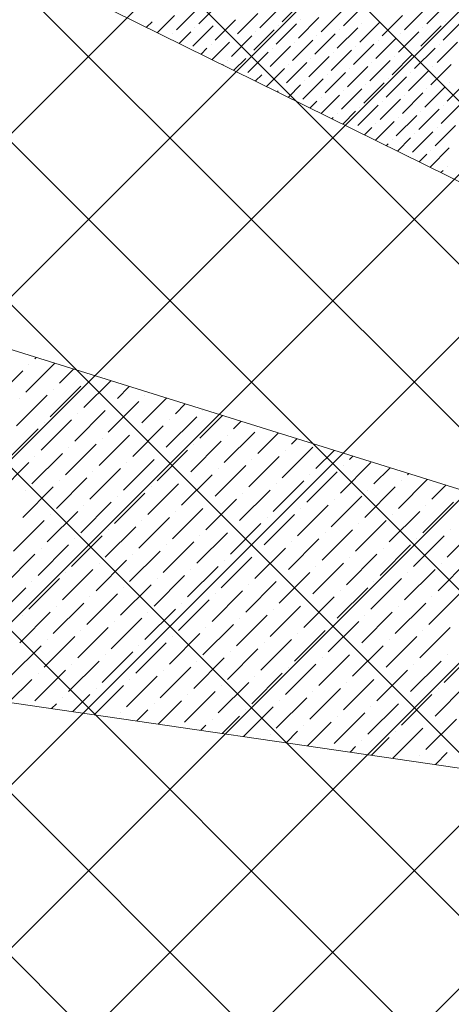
# Model space of a CAD drawing. Header units: millimetres. Extents: x -150 to 17700, y -24664 to 13830.
# Tile 11 of 58: x 6391 to 7328, y 6958 to 9095. Entities that reach past the tile are written whole.
import ezdxf

# ---------------------------------------------------------------- set-up
doc = ezdxf.new("R2010")
doc.units = ezdxf.units.MM
doc.header["$MEASUREMENT"] = 0
doc.layers.get('0').update_dxf_attribs({"lineweight": 5})
doc.layers.add('RCP XREF$0$A-CEILING-01', color=9, linetype='Continuous', lineweight=0, true_color=0x808080)
doc.layers.add('RCP XREF$0$A-CELING ELEMENT', color=9, linetype='Continuous', lineweight=0, true_color=0x808080)

# ---------------------------------------------------------------- blocks, each defined once
blk = doc.blocks.new('RCP XREF')
at = {"layer": 'RCP XREF$0$A-CEILING-01', "color": 8, "linetype": 'Continuous', "lineweight": 0, "true_color": 0x808080}
for p, q in [((10245.6, 3542.9), (408.6, 13380)), ((1148.7, 3270), (11258.7, 13380)), ((10776, 4073.3), (1469.2, 13380)), ((1502.2, 3270), (11612.2, 13380)), ((11129.5, 4426.8), (2176.3, 13380)), ((2209.3, 3270), (12319.3, 13380)), ((10834.4, 5075.5), (2529.9, 13380)), ((2562.9, 3270), (12672.9, 13380)), ((11011.1, 5252.3), (2883.5, 13380)), ((2916.4, 3270), (13026.4, 13380)), ((4273.6, 3920), (13733.6, 13380)), ((5943.5, 8418.4), (10905.1, 13380)), ((6030, 6030), (13380, 13380)), ((1855.8, 3270), (11865.8, 13280)), ((10125.7, 3309.3), (200, 13235)), ((10952.7, 4250), (6072.8, 9130)), ((10599.2, 3896.5), (6090, 8405.7)), ((10422.4, 3719.7), (5923.7, 8218.4))]:
    blk.add_line(p, q, dxfattribs=at)
at = {"layer": 'RCP XREF$0$A-CELING ELEMENT', "color": 8, "lineweight": 0, "true_color": 0x808080}
for p, q in [((9134.2, 7859.4), (4048, 10373.8)), ((4048, 9103.3), (9012.6, 7556.4)), ((8939.7, 7238.1), (4048, 7952.3))]:
    blk.add_line(p, q, dxfattribs=at)
at = {"layer": 'RCP XREF$0$A-CELING ELEMENT', "color": 8, "linetype": 'Continuous', "lineweight": 0, "true_color": 0x808080, "transparency": 33554687}
for p, q in [((6780.3, 9086.3), (6824.5, 9130.5)), ((6961.5, 9090.7), (7005.7, 9134.9)), ((7094.1, 9081.9), (7138.3, 9126.1)), ((7275.3, 9086.3), (7319.5, 9130.5)), ((6731.7, 9073.1), (6775.9, 9117.3)), ((6864.3, 9064.2), (6908.5, 9108.4)), ((6912.9, 9077.5), (6957.1, 9121.7)), ((7045.5, 9068.7), (7089.7, 9112.8)), ((7226.7, 9073.1), (7270.9, 9117.3)), ((6667, 9079.1), (6678.7, 9090.7)), ((6690.7, 9067.4), (6727.3, 9104)), ((6815.7, 9051), (6859.9, 9095.2)), ((6820.1, 9090.7), (6820.1, 9090.7)), ((6948.3, 9042.1), (6992.5, 9086.3)), ((6996.9, 9055.4), (7041.1, 9099.6)), ((7001.3, 9095.2), (7001.3, 9095.2)), ((7129.5, 9046.6), (7173.7, 9090.7)), ((7133.9, 9086.3), (7133.9, 9086.3)), ((7178.1, 9059.8), (7222.3, 9104)), ((7310.7, 9051), (7354.9, 9095.2)), ((7315.1, 9090.7), (7315.1, 9090.7)), ((6722.9, 9064.2), (6722.9, 9064.2)), ((6738, 9044), (6762.7, 9068.7)), ((6767.1, 9037.7), (6811.3, 9081.9)), ((6771.5, 9077.5), (6771.5, 9077.5)), ((6899.7, 9028.9), (6943.9, 9073.1)), ((6904.1, 9068.7), (6904.1, 9068.7)), ((6952.7, 9081.9), (6952.7, 9081.9)), ((7032.3, 9020), (7076.4, 9064.2)), ((7080.9, 9033.3), (7125.1, 9077.5)), ((7085.3, 9073.1), (7085.3, 9073.1)), ((7213.4, 9024.5), (7257.6, 9068.7)), ((7217.9, 9064.2), (7217.9, 9064.2)), ((7262.1, 9037.7), (7306.3, 9081.9)), ((7266.5, 9077.5), (7266.5, 9077.5)), ((6806.9, 9042.1), (6806.9, 9042.1)), ((6809, 9008.9), (6846.6, 9046.6)), ((6851.1, 9015.6), (6895.2, 9059.8)), ((6855.5, 9055.4), (6855.5, 9055.4)), ((6983.6, 9006.8), (7027.8, 9051)), ((6988.1, 9046.6), (6988.1, 9046.6)), ((7036.7, 9059.8), (7036.7, 9059.8)), ((7116.2, 8997.9), (7160.4, 9042.1)), ((7164.8, 9011.2), (7209, 9055.4)), ((7169.3, 9051), (7169.3, 9051)), ((7297.4, 9002.4), (7341.6, 9046.6)), ((7301.8, 9042.1), (7301.8, 9042.1)), ((6785.3, 9020.6), (6798, 9033.3)), ((6886.4, 8980.3), (6930.6, 9024.5)), ((6890.8, 9020), (6890.8, 9020)), ((6935, 8993.5), (6979.2, 9037.7)), ((6939.4, 9033.3), (6939.4, 9033.3)), ((7067.6, 8984.7), (7111.8, 9028.9)), ((7072, 9024.5), (7072, 9024.5)), ((7120.6, 9037.7), (7120.6, 9037.7)), ((7200.2, 8975.8), (7244.4, 9020)), ((7248.8, 8989.1), (7293, 9033.3)), ((7253.2, 9028.9), (7253.2, 9028.9)), ((6832.6, 8997.2), (6833.4, 8997.9)), ((6842.2, 9006.8), (6842.2, 9006.8)), ((6856.3, 8985.5), (6882, 9011.2)), ((6970.4, 8958.2), (7014.6, 9002.4)), ((6974.8, 8997.9), (6974.8, 8997.9)), ((7019, 8971.4), (7063.2, 9015.6)), ((7023.4, 9011.2), (7023.4, 9011.2)), ((7151.6, 8962.6), (7195.8, 9006.8)), ((7156, 9002.4), (7156, 9002.4)), ((7204.6, 9015.6), (7204.6, 9015.6)), ((7284.2, 8953.7), (7328.4, 8997.9)), ((6926.2, 8984.7), (6926.2, 8984.7)), ((6927.3, 8950.4), (6966, 8989.1)), ((7054.3, 8936.1), (7098.5, 8980.3)), ((7103, 8949.3), (7147.2, 8993.5)), ((7107.4, 8989.1), (7107.4, 8989.1)), ((7235.5, 8940.5), (7279.7, 8984.7)), ((7240, 8980.3), (7240, 8980.3)), ((7288.6, 8993.5), (7288.6, 8993.5)), ((6903.6, 8962.1), (6917.3, 8975.8)), ((7005.7, 8922.8), (7049.9, 8967)), ((7010.2, 8962.6), (7010.2, 8962.6)), ((7058.8, 8975.8), (7058.8, 8975.8)), ((7138.3, 8914), (7182.5, 8958.2)), ((7186.9, 8927.2), (7231.1, 8971.4)), ((7191.4, 8967), (7191.4, 8967)), ((7319.5, 8918.4), (7363.7, 8962.6)), ((7323.9, 8958.2), (7323.9, 8958.2)), ((6950.9, 8938.7), (6952.7, 8940.5)), ((6961.5, 8949.3), (6961.5, 8949.3)), ((6974.6, 8927), (7001.3, 8953.7)), ((7089.7, 8900.7), (7133.9, 8944.9)), ((7094.1, 8940.5), (7094.1, 8940.5)), ((7142.7, 8953.7), (7142.7, 8953.7)), ((7222.3, 8891.9), (7266.5, 8936.1)), ((7270.9, 8905.1), (7315.1, 8949.3)), ((7275.3, 8944.9), (7275.3, 8944.9)), ((7021.9, 8903.6), (7036.7, 8918.4)), ((7045.5, 8927.2), (7045.5, 8927.2)), ((7045.6, 8891.9), (7085.3, 8931.6)), ((7173.7, 8878.6), (7217.9, 8922.8)), ((7178.1, 8918.4), (7178.1, 8918.4)), ((7226.7, 8931.6), (7226.7, 8931.6)), ((7306.3, 8869.8), (7350.4, 8914)), ((7080.9, 8891.9), (7080.9, 8891.9)), ((7092.9, 8868.6), (7120.6, 8896.3)), ((7125.1, 8865.4), (7169.3, 8909.6)), ((7129.5, 8905.1), (7129.5, 8905.1)), ((7257.6, 8856.5), (7301.8, 8900.7)), ((7262.1, 8896.3), (7262.1, 8896.3)), ((7310.7, 8909.6), (7310.7, 8909.6)), ((7069.2, 8880.3), (7072, 8883)), ((7163.9, 8833.5), (7204.6, 8874.2)), ((7164.8, 8869.8), (7164.8, 8869.8)), ((7209, 8843.3), (7253.2, 8887.5)), ((7213.4, 8883), (7213.4, 8883)), ((7140.2, 8845.2), (7156, 8860.9)), ((7244.4, 8807.9), (7288.6, 8852.1)), ((7293, 8821.2), (7337.2, 8865.4)), ((7297.4, 8860.9), (7297.4, 8860.9)), ((7200.2, 8834.4), (7200.2, 8834.4)), ((7211.2, 8810.1), (7240, 8838.8)), ((7248.8, 8847.7), (7248.8, 8847.7)), ((7187.5, 8821.8), (7191.4, 8825.6)), ((7282.2, 8775), (7323.9, 8816.7)), ((7284.2, 8812.3), (7284.2, 8812.3)), ((7235.5, 8799.1), (7235.5, 8799.1)), ((7258.5, 8786.7), (7275.3, 8803.5)), ((7305.8, 8763.3), (7310.7, 8768.1)), ((7319.5, 8777), (7319.5, 8777)), ((6424.6, 8359.3), (6427.2, 8362)), ((6404.7, 8286.4), (6467.7, 8349.4)), ((6411.3, 8346.1), (6411.3, 8346.1)), ((6477.6, 8306.3), (6508.1, 8336.8)), ((6331.8, 8266.5), (6398.1, 8332.8)), ((6457.7, 8233.4), (6524, 8299.7)), ((6464.4, 8293), (6464.4, 8293)), ((6530.6, 8253.3), (6589, 8311.6)), ((6537.3, 8312.9), (6537.3, 8312.9)), ((6603.6, 8273.2), (6629.4, 8299)), ((6384.8, 8213.5), (6451.1, 8279.8)), ((6391.4, 8273.2), (6391.4, 8273.2)), ((6656.6, 8220.1), (6710.3, 8273.8)), ((6663.2, 8279.8), (6663.2, 8279.8)), ((6583.7, 8200.2), (6650, 8266.5)), ((6590.3, 8259.9), (6590.3, 8259.9)), ((6729.5, 8240), (6750.7, 8261.2)), ((6510.8, 8180.3), (6577.1, 8246.6)), ((6517.4, 8240), (6517.4, 8240)), ((6709.6, 8167.1), (6775.9, 8233.4)), ((6782.6, 8187), (6831.6, 8236)), ((6789.2, 8246.6), (6789.2, 8246.6)), ((6437.8, 8160.5), (6504.1, 8226.8)), ((6444.5, 8220.1), (6444.5, 8220.1)), ((6636.7, 8147.2), (6703, 8213.5)), ((6716.3, 8226.8), (6716.3, 8226.8)), ((6855.5, 8206.9), (6872, 8223.4)), ((6364.9, 8140.6), (6431.2, 8206.9)), ((6563.8, 8127.3), (6630.1, 8193.6)), ((6570.4, 8187), (6570.4, 8187)), ((6643.3, 8206.9), (6643.3, 8206.9)), ((6835.6, 8133.9), (6901.9, 8200.2)), ((6842.2, 8193.6), (6842.2, 8193.6)), ((6908.5, 8153.8), (6952.9, 8198.2)), ((6981.4, 8173.7), (6993.3, 8185.6)), ((6490.9, 8107.4), (6557.2, 8173.7)), ((6497.5, 8167.1), (6497.5, 8167.1)), ((6762.7, 8114.1), (6829, 8180.3)), ((6769.3, 8173.7), (6769.3, 8173.7)), ((6961.5, 8100.8), (7027.8, 8167.1)), ((6418, 8087.5), (6484.2, 8153.8)), ((6424.6, 8147.2), (6424.6, 8147.2)), ((6689.7, 8094.2), (6756, 8160.5)), ((6696.4, 8153.8), (6696.4, 8153.8)), ((6888.6, 8080.9), (6954.9, 8147.2)), ((6968.2, 8160.5), (6968.2, 8160.5)), ((7034.5, 8120.7), (7074.2, 8160.4)), ((7107.4, 8140.6), (7114.6, 8147.8)), ((6345, 8067.7), (6411.3, 8133.9)), ((6616.8, 8074.3), (6683.1, 8140.6)), ((6623.5, 8133.9), (6623.5, 8133.9)), ((6815.7, 8061), (6882, 8127.3)), ((6895.2, 8140.6), (6895.2, 8140.6)), ((7087.5, 8067.7), (7153.8, 8133.9)), ((7094.1, 8127.3), (7094.1, 8127.3)), ((7160.4, 8087.5), (7195.5, 8122.6)), ((6471, 8034.5), (6537.3, 8100.8)), ((6543.9, 8054.4), (6610.2, 8120.7)), ((6550.5, 8114.1), (6550.5, 8114.1)), ((6742.8, 8041.1), (6809.1, 8107.4)), ((6749.4, 8100.8), (6749.4, 8100.8)), ((6822.3, 8120.7), (6822.3, 8120.7)), ((7014.6, 8047.8), (7080.9, 8114.1)), ((7021.2, 8107.4), (7021.2, 8107.4)), ((7233.3, 8107.4), (7235.9, 8110)), ((6398.1, 8014.6), (6464.4, 8080.9)), ((6477.6, 8094.2), (6477.6, 8094.2)), ((6669.9, 8021.2), (6736.2, 8087.5)), ((6676.5, 8080.9), (6676.5, 8080.9)), ((6941.7, 8027.9), (7007.9, 8094.2)), ((6948.3, 8087.5), (6948.3, 8087.5)), ((7140.5, 8014.6), (7206.8, 8080.9)), ((7213.4, 8034.5), (7276.3, 8097.4)), ((7220.1, 8094.2), (7220.1, 8094.2)), ((7286.4, 8054.4), (7316.8, 8084.8)), ((6404.7, 8074.3), (6404.7, 8074.3)), ((6596.9, 8001.4), (6663.2, 8067.7)), ((6603.6, 8061), (6603.6, 8061)), ((6868.7, 8008), (6935, 8074.3)), ((6875.4, 8067.7), (6875.4, 8067.7)), ((7067.6, 7994.7), (7133.9, 8061)), ((7147.2, 8074.3), (7147.2, 8074.3)), ((6524, 7981.5), (6590.3, 8047.8)), ((6530.6, 8041.1), (6530.6, 8041.1)), ((6795.8, 7988.1), (6862.1, 8054.4)), ((6802.4, 8047.8), (6802.4, 8047.8)), ((6994.7, 7974.8), (7061, 8041.1)), ((7074.2, 8054.4), (7074.2, 8054.4)), ((7266.5, 7981.5), (7332.8, 8047.8)), ((7273.1, 8041.1), (7273.1, 8041.1)), ((6451.1, 7961.6), (6517.4, 8027.9)), ((6457.7, 8021.2), (6457.7, 8021.2)), ((6650, 7948.3), (6716.3, 8014.6)), ((6722.9, 7968.2), (6789.2, 8034.5)), ((6729.5, 8027.9), (6729.5, 8027.9)), ((6921.8, 7955), (6988.1, 8021.2)), ((6928.4, 8014.6), (6928.4, 8014.6)), ((7001.3, 8034.5), (7001.3, 8034.5)), ((7193.6, 7961.6), (7259.9, 8027.9)), ((7200.2, 8021.2), (7200.2, 8021.2)), ((6378.2, 7941.7), (6444.5, 8008)), ((6577.1, 7928.4), (6643.3, 7994.7)), ((6656.6, 8008), (6656.6, 8008)), ((6848.8, 7935.1), (6915.1, 8001.4)), ((6855.5, 7994.7), (6855.5, 7994.7)), ((7120.6, 7941.7), (7186.9, 8008)), ((7127.3, 8001.4), (7127.3, 8001.4)), ((7319.5, 7928.4), (7385.8, 7994.7)), ((6504.1, 7908.6), (6570.4, 7974.8)), ((6583.7, 7988.1), (6583.7, 7988.1)), ((6775.9, 7915.2), (6842.2, 7981.5)), ((6782.6, 7974.8), (6782.6, 7974.8)), ((7047.7, 7921.8), (7114, 7988.1)), ((7054.3, 7981.5), (7054.3, 7981.5)), ((7246.6, 7908.6), (7312.9, 7974.8)), ((7326.1, 7988.1), (7326.1, 7988.1)), ((6431.2, 7888.7), (6497.5, 7955)), ((6510.8, 7968.2), (6510.8, 7968.2)), ((6703, 7895.3), (6769.3, 7961.6)), ((6709.6, 7955), (6709.6, 7955)), ((6974.8, 7901.9), (7041.1, 7968.2)), ((6981.4, 7961.6), (6981.4, 7961.6)), ((7173.7, 7888.7), (7240, 7955)), ((7253.2, 7968.2), (7253.2, 7968.2)), ((6358.3, 7868.8), (6424.6, 7935.1)), ((6437.8, 7948.3), (6437.8, 7948.3)), ((6630.1, 7875.4), (6696.4, 7941.7)), ((6636.7, 7935.1), (6636.7, 7935.1)), ((6901.9, 7882), (6968.2, 7948.3)), ((6908.5, 7941.7), (6908.5, 7941.7)), ((7100.8, 7868.8), (7167, 7935.1)), ((7180.3, 7948.3), (7180.3, 7948.3)), ((6557.2, 7855.5), (6623.5, 7921.8)), ((6563.8, 7915.2), (6563.8, 7915.2)), ((6756, 7842.3), (6822.3, 7908.6)), ((6829, 7862.2), (6895.2, 7928.4)), ((6835.6, 7921.8), (6835.6, 7921.8)), ((7027.8, 7848.9), (7094.1, 7915.2)), ((7034.5, 7908.6), (7034.5, 7908.6)), ((7107.4, 7928.4), (7107.4, 7928.4)), ((7299.6, 7855.5), (7365.9, 7921.8)), ((7306.3, 7915.2), (7306.3, 7915.2)), ((6484.2, 7835.6), (6550.5, 7901.9)), ((6490.9, 7895.3), (6490.9, 7895.3)), ((6683.1, 7822.4), (6749.4, 7888.7)), ((6762.7, 7901.9), (6762.7, 7901.9)), ((6954.9, 7829), (7021.2, 7895.3)), ((6961.5, 7888.7), (6961.5, 7888.7)), ((7226.7, 7835.6), (7293, 7901.9)), ((7233.3, 7895.3), (7233.3, 7895.3)), ((6411.3, 7815.7), (6477.6, 7882)), ((6418, 7875.4), (6418, 7875.4)), ((6610.2, 7802.5), (6676.5, 7868.8)), ((6689.7, 7882), (6689.7, 7882)), ((6882, 7809.1), (6948.3, 7875.4)), ((6888.6, 7868.8), (6888.6, 7868.8)), ((7153.8, 7815.7), (7220.1, 7882)), ((7160.4, 7875.4), (7160.4, 7875.4)), ((6338.4, 7795.9), (6404.7, 7862.2)), ((6537.3, 7782.6), (6603.6, 7848.9)), ((6616.8, 7862.2), (6616.8, 7862.2)), ((6809.1, 7789.2), (6875.4, 7855.5)), ((6815.7, 7848.9), (6815.7, 7848.9)), ((7080.9, 7795.9), (7147.2, 7862.2)), ((7087.5, 7855.5), (7087.5, 7855.5)), ((7279.7, 7782.6), (7346, 7848.9)), ((6464.4, 7762.7), (6530.6, 7829)), ((6471, 7822.4), (6471, 7822.4)), ((6543.9, 7842.3), (6543.9, 7842.3)), ((6736.2, 7769.3), (6802.4, 7835.6)), ((6742.8, 7829), (6742.8, 7829)), ((6935, 7756.1), (7001.3, 7822.4)), ((7007.9, 7776), (7074.2, 7842.3)), ((7014.6, 7835.6), (7014.6, 7835.6)), ((7206.8, 7762.7), (7273.1, 7829)), ((7213.4, 7822.4), (7213.4, 7822.4)), ((7286.4, 7842.3), (7286.4, 7842.3)), ((6391.4, 7742.8), (6457.7, 7809.1)), ((6398.1, 7802.5), (6398.1, 7802.5)), ((6663.2, 7749.5), (6729.5, 7815.7)), ((6669.9, 7809.1), (6669.9, 7809.1)), ((6862.1, 7736.2), (6928.4, 7802.5)), ((6941.7, 7815.7), (6941.7, 7815.7)), ((7133.9, 7742.8), (7200.2, 7809.1)), ((7140.5, 7802.5), (7140.5, 7802.5)), ((6590.3, 7729.6), (6656.6, 7795.9)), ((6596.9, 7789.2), (6596.9, 7789.2)), ((6789.2, 7716.3), (6855.5, 7782.6)), ((6868.7, 7795.9), (6868.7, 7795.9)), ((7061, 7722.9), (7127.3, 7789.2)), ((7067.6, 7782.6), (7067.6, 7782.6)), ((6517.4, 7709.7), (6583.7, 7776)), ((6524, 7769.3), (6524, 7769.3)), ((6716.3, 7696.4), (6782.6, 7762.7)), ((6795.8, 7776), (6795.8, 7776)), ((6988.1, 7703.1), (7054.3, 7769.3)), ((6994.7, 7762.7), (6994.7, 7762.7)), ((7259.9, 7709.7), (7326.1, 7776)), ((7266.5, 7769.3), (7266.5, 7769.3)), ((6444.5, 7689.8), (6510.8, 7756.1)), ((6451.1, 7749.5), (6451.1, 7749.5)), ((6643.3, 7676.5), (6709.6, 7742.8)), ((6722.9, 7756.1), (6722.9, 7756.1)), ((6915.1, 7683.2), (6981.4, 7749.5)), ((6921.8, 7742.8), (6921.8, 7742.8)), ((7186.9, 7689.8), (7253.2, 7756.1)), ((7193.6, 7749.5), (7193.6, 7749.5)), ((6371.5, 7669.9), (6437.8, 7736.2)), ((6570.4, 7656.6), (6636.7, 7722.9)), ((6577.1, 7716.3), (6577.1, 7716.3)), ((6650, 7736.2), (6650, 7736.2)), ((6842.2, 7663.3), (6908.5, 7729.6)), ((6848.8, 7722.9), (6848.8, 7722.9)), ((7041.1, 7650), (7107.4, 7716.3)), ((7114, 7669.9), (7180.3, 7736.2)), ((7120.6, 7729.6), (7120.6, 7729.6)), ((7312.9, 7656.6), (7379.2, 7722.9)), ((7319.5, 7716.3), (7319.5, 7716.3)), ((6497.5, 7636.8), (6563.8, 7703.1)), ((6504.1, 7696.4), (6504.1, 7696.4)), ((6769.3, 7643.4), (6835.6, 7709.7)), ((6775.9, 7703.1), (6775.9, 7703.1)), ((6968.2, 7630.1), (7034.5, 7696.4)), ((7047.7, 7709.7), (7047.7, 7709.7)), ((7240, 7636.8), (7306.3, 7703.1)), ((7246.6, 7696.4), (7246.6, 7696.4)), ((6424.6, 7616.9), (6490.9, 7683.2)), ((6431.2, 7676.5), (6431.2, 7676.5)), ((6696.4, 7623.5), (6762.7, 7689.8)), ((6703, 7683.2), (6703, 7683.2)), ((6895.2, 7610.2), (6961.5, 7676.5)), ((6974.8, 7689.8), (6974.8, 7689.8)), ((7167, 7616.9), (7233.3, 7683.2)), ((7173.7, 7676.5), (7173.7, 7676.5)), ((6368.2, 7613.5), (6418, 7663.3)), ((6623.5, 7603.6), (6689.7, 7669.9)), ((6630.1, 7663.3), (6630.1, 7663.3)), ((6822.3, 7590.4), (6888.6, 7656.6)), ((6901.9, 7669.9), (6901.9, 7669.9)), ((7094.1, 7597), (7160.4, 7663.3)), ((7100.8, 7656.6), (7100.8, 7656.6)), ((6507, 7593.3), (6543.9, 7630.1)), ((6553.3, 7586.5), (6616.8, 7650)), ((6557.2, 7643.4), (6557.2, 7643.4)), ((6749.4, 7570.5), (6815.7, 7636.8)), ((6756, 7630.1), (6756, 7630.1)), ((6829, 7650), (6829, 7650)), ((7021.2, 7577.1), (7087.5, 7643.4)), ((7027.8, 7636.8), (7027.8, 7636.8)), ((7220.1, 7563.8), (7286.4, 7630.1)), ((7293, 7583.7), (7359.3, 7650)), ((7299.6, 7643.4), (7299.6, 7643.4)), ((6460.7, 7600), (6471, 7610.2)), ((6484.2, 7623.5), (6484.2, 7623.5)), ((6683.1, 7610.2), (6683.1, 7610.2)), ((6692.1, 7566.2), (6742.8, 7616.9)), ((6948.3, 7557.2), (7014.6, 7623.5)), ((6954.9, 7616.9), (6954.9, 7616.9)), ((7147.2, 7544), (7213.4, 7610.2)), ((7226.7, 7623.5), (7226.7, 7623.5)), ((6610.2, 7590.4), (6610.2, 7590.4)), ((6645.9, 7573), (6669.9, 7597)), ((6877.2, 7539.2), (6941.7, 7603.6)), ((6882, 7597), (6882, 7597)), ((7074.2, 7524.1), (7140.5, 7590.4)), ((7153.8, 7603.6), (7153.8, 7603.6)), ((6809.1, 7577.1), (6809.1, 7577.1)), ((6831, 7546), (6868.7, 7583.7)), ((7016.1, 7518.9), (7067.6, 7570.5)), ((7080.9, 7583.7), (7080.9, 7583.7)), ((7273.1, 7510.8), (7339.4, 7577.1)), ((7279.7, 7570.5), (7279.7, 7570.5)), ((6784.7, 7552.7), (6795.8, 7563.8)), ((6969.8, 7525.7), (6994.7, 7550.6)), ((7007.9, 7563.8), (7007.9, 7563.8)), ((7201.2, 7491.9), (7266.5, 7557.2)), ((7206.8, 7550.6), (7206.8, 7550.6)), ((6935, 7544), (6935, 7544)), ((7133.9, 7530.7), (7133.9, 7530.7)), ((7154.9, 7498.7), (7193.6, 7537.3)), ((7108.6, 7505.4), (7120.6, 7517.4)), ((7293.7, 7478.4), (7319.5, 7504.2)), ((7259.9, 7497.5), (7259.9, 7497.5))]:
    blk.add_line(p, q, dxfattribs=at)

msp = doc.modelspace()

# ---------------------------------------------------------------- block references
at = {"color": 8, "true_color": 0x808080}
msp.add_blockref('RCP XREF', (0, 0), dxfattribs=at)

doc.saveas('drawing.dxf')
